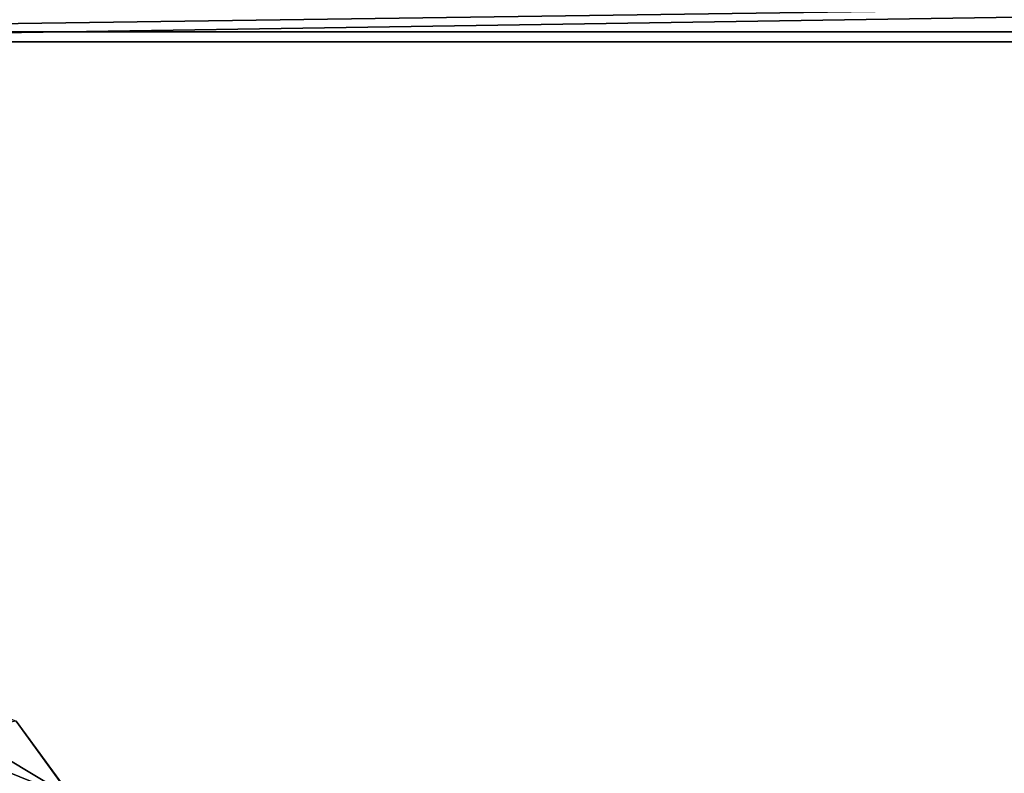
# Model space of a CAD drawing. Header units: metres. Extents: x 0 to 804, y -808 to 0.
# Tile 64 of 92: x 199 to 399, y -269 to -116. Entities that reach past the tile are written whole.
import ezdxf

# ---------------------------------------------------------------- set-up
doc = ezdxf.new("R2010")
doc.units = ezdxf.units.M

msp = doc.modelspace()

# ---------------------------------------------------------------- linework, layer by layer
at = {"layer": 'None'}
for points in [[(198.764404, -258.21524, 628.134583), (210.172531, -273.817932, 628.134583), (153.472992, -239.742477, 508.401031)], [(153.472992, -239.742477, 508.401031), (210.172531, -273.817932, 628.134583), (162.067856, -254.396027, 495.760223)], [(210.172531, -273.817932, 628.134583), (215.396423, -281.950958, 628.134583), (162.067856, -254.396027, 495.760223)], [(162.067856, -254.396027, 495.760223), (215.396423, -281.950958, 628.134583), (166.284958, -262.248535, 489.686859)], [(210.566864, -274.40625, 664.00946), (198.765137, -258.214661, 664.00946), (29.769123, -288.846954, 664.00946)], [(210.172531, -273.817932, 628.134583), (198.764404, -258.21524, 628.134583), (198.765137, -258.214661, 662.00946)], [(210.566864, -274.40625, 664.00946), (210.566864, -274.40625, 662.00946), (198.765137, -258.214661, 664.00946)], [(210.566864, -274.40625, 662.00946), (198.765137, -258.214661, 662.00946), (198.765137, -258.214661, 664.00946)], [(210.566864, -274.40625, 662.00946), (210.172531, -273.817932, 628.134583), (198.765137, -258.214661, 662.00946)], [(215.396423, -281.950958, 628.134583), (220.288727, -290.287659, 628.134583), (166.284958, -262.248535, 489.686859)], [(166.284958, -262.248535, 489.686859), (220.288727, -290.287659, 628.134583), (170.415558, -270.455505, 483.800598)]]:
    msp.add_3dface(points, dxfattribs=at)
at = {"layer": 'None012311'}
for points in [[(79.031616, -109.457909, 118.112465), (78.546486, -118.575203, 117.953323), (725.000793, -109.457916, 118.112465)], [(725.000793, -109.457916, 118.112465), (78.546486, -118.575203, 117.953323), (725.485901, -118.575211, 117.953323)], [(77.364799, -110.572227, 115.09256), (726.667664, -110.572227, 115.09256), (76.834984, -120.582596, 114.917824)], [(726.667664, -110.572227, 115.09256), (727.197449, -120.582596, 114.917824), (76.834984, -120.582596, 114.917824)], [(78.546486, -118.575203, 117.953323), (402.01651, -605.043579, 109.461983), (725.485901, -118.575211, 117.953323)], [(84.22982, -682.522278, 108.109589), (355.943726, -624.124634, 109.128922), (78.546486, -118.575203, 117.953323)], [(355.943726, -624.124634, 109.128922), (367.6427, -614.846802, 109.290871), (78.546486, -118.575203, 117.953323)], [(78.546486, -118.575203, 117.953323), (367.6427, -614.846802, 109.290871), (378.033203, -609.617432, 109.382149)], [(378.033203, -609.617432, 109.382149), (390.160004, -606.131226, 109.443001), (78.546486, -118.575203, 117.953323)], [(390.160004, -606.131226, 109.443001), (402.01651, -605.043579, 109.461983), (78.546486, -118.575203, 117.953323)], [(377.245544, -607.575745, 106.417328), (366.514679, -612.976318, 106.323059), (76.834984, -120.582596, 114.917824)], [(366.514679, -612.976318, 106.323059), (354.430603, -622.559387, 106.155792), (76.834984, -120.582596, 114.917824)], [(76.834984, -120.582596, 114.917824), (354.430603, -622.559387, 106.155792), (82.481255, -680.857727, 105.138191)], [(76.834984, -120.582596, 114.917824), (727.197449, -120.582596, 114.917824), (402.01651, -602.851624, 106.499786)], [(402.01651, -602.851624, 106.499786), (389.77063, -603.975037, 106.480179), (76.834984, -120.582596, 114.917824)], [(389.77063, -603.975037, 106.480179), (377.245544, -607.575745, 106.417328), (76.834984, -120.582596, 114.917824)]]:
    msp.add_3dface(points, dxfattribs=at)

doc.saveas('drawing.dxf')
